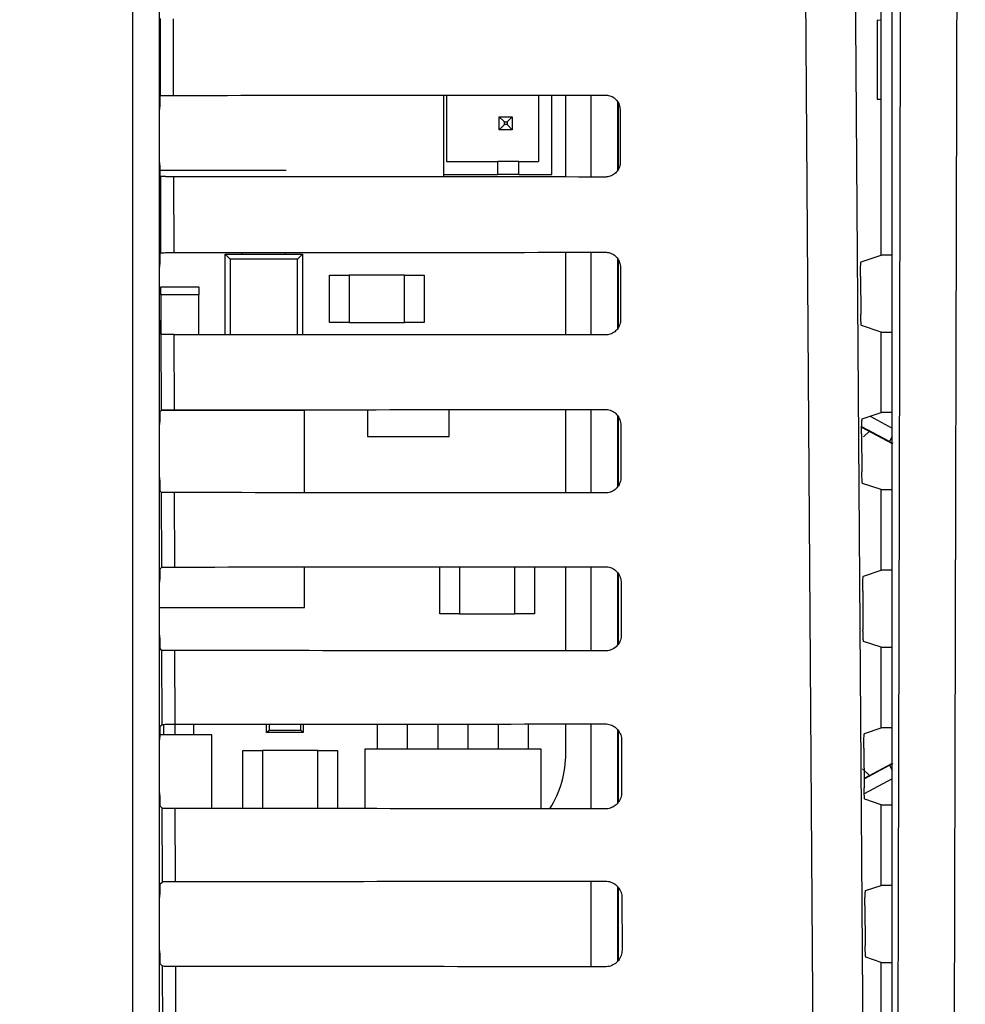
# Model space of a CAD drawing. Header units: millimetres. Extents: x 5 to 418, y 2 to 292.
# Tile 28 of 47: x 104 to 116, y 202 to 215. Entities that reach past the tile are written whole.
import ezdxf

# ---------------------------------------------------------------- set-up
doc = ezdxf.new("R2010")
doc.units = ezdxf.units.MM
doc.layers.add('SLD-0', color=7, linetype='Continuous')
doc.styles.add('SLDTEXTSTYLE0', font='TXT', dxfattribs={"width": 0.605})
doc.dimstyles.new('SLDDIMSTYLE0', dxfattribs={"dimtxt": 3.5, "dimasz": 3.302, "dimexe": 0, "dimexo": 0.0625, "dimgap": 0.875, "dimtad": 1, "dimlfac": 3, "dimrnd": 1e-09, "dimzin": 12, "dimdsep": 46, "dimtxsty": 'SLDTEXTSTYLE0', "dimsah": 1, "dimcen": 0.09, "dimadec": 0, "dimazin": 3, "dimtfac": 1, "dimtofl": 0, "dimtmove": 0, "dimatfit": 3, "dimfxl": 1, "dimfrac": 2, "dimtolj": 1, "dimtzin": 12, "dimarcsym": 0})

# ---------------------------------------------------------------- blocks, each defined once
blk = doc.blocks.new('_D')
at = {"layer": 'SLD-0'}
for p, q in [((58.038, 202.488), (58.038, 259.588)), ((132.371, 202.488), (132.371, 259.588)), ((58.038, 258.588), (132.371, 258.588))]:
    blk.add_line(p, q, dxfattribs=at)
for points in [[(58.038, 258.588), (61.34, 258.08), (61.34, 259.096)], [(132.371, 258.588), (129.069, 259.096), (129.069, 258.08)]]:
    blk.add_solid(points, dxfattribs=at)
at = {"layer": 'SLD-0', "insert": (91.194, 263.1), "char_height": 3.5, "attachment_point": 1, "style": 'SLDTEXTSTYLE0'}
blk.add_mtext('223', dxfattribs=at)

msp = doc.modelspace()

# ---------------------------------------------------------------- linework, layer by layer
at = {"color": 7, "linetype": 'Continuous', "lineweight": 25}
for p, q in [((105.7104, 197.0987), (105.7104, 224.9881)), ((106.0437, 224.9881), (106.0437, 197.0987)), ((115.3454, 155.4503), (115.3454, 224.7321)), ((115.2046, 211.8432), (115.2046, 216.8665)), ((106.0617, 213.8669), (106.0594, 214.845)), ((106.2206, 214.8421), (106.2229, 213.8698)), ((115.2029, 214.8215), (115.1522, 214.8224)), ((115.1522, 214.8224), (115.1522, 213.8206)), ((115.2029, 213.8215), (115.2029, 214.8215)), ((106.0525, 213.8577), (106.0617, 213.8669)), ((109.6564, 212.8351), (109.6564, 213.8721)), ((109.6902, 213.8721), (109.6902, 213.0322)), ((110.8569, 213.873), (110.8569, 213.0322)), ((111.0236, 212.8656), (111.0236, 213.8732)), ((111.204, 212.8339), (111.204, 213.8733)), ((111.5234, 212.8336), (111.5234, 213.8736)), ((115.1522, 213.8206), (115.2029, 213.8215)), ((106.0496, 213.0186), (106.0496, 213.691)), ((111.8566, 213.7905), (111.8566, 212.9153)), ((111.8713, 212.935), (111.8713, 213.7688)), ((110.3569, 213.5989), (110.4236, 213.5322)), ((110.3569, 213.4322), (110.3569, 213.5989)), ((110.3569, 213.5989), (110.5236, 213.5989)), ((110.5236, 213.5989), (110.4569, 213.5322)), ((110.5236, 213.5989), (110.5236, 213.4322)), ((111.8908, 213.6881), (111.8924, 213.0215)), ((110.3569, 213.4322), (110.4236, 213.4989)), ((110.4236, 213.4989), (110.4236, 213.5322)), ((110.4236, 213.5322), (110.4569, 213.5322)), ((110.4569, 213.4989), (110.4236, 213.4989)), ((110.4569, 213.5322), (110.4569, 213.4989)), ((110.5236, 213.4322), (110.4569, 213.4989)), ((110.5236, 213.4322), (110.3569, 213.4322)), ((109.6902, 213.0322), (110.3402, 213.0322)), ((110.3402, 212.8656), (110.3402, 213.0322)), ((110.6069, 213.0322), (110.3402, 213.0322)), ((110.6069, 212.8656), (110.6069, 213.0322)), ((110.6069, 213.0322), (110.8569, 213.0322)), ((106.0502, 212.9204), (107.6551, 212.9204)), ((106.0641, 212.8403), (106.0525, 212.852)), ((106.0663, 211.8716), (106.0641, 212.8403)), ((106.2253, 212.8374), (106.2276, 211.8744)), ((109.6564, 212.8656), (110.3402, 212.8656)), ((110.6069, 212.8656), (110.3402, 212.8656)), ((110.6069, 212.8656), (111.0236, 212.8656)), ((106.0525, 211.8577), (106.0663, 211.8716)), ((106.8796, 211.8548), (106.9455, 211.789)), ((106.8796, 211.8548), (107.863, 211.8548)), ((106.8796, 210.8324), (106.8796, 211.8548)), ((107.0963, 211.8548), (107.0963, 211.875)), ((107.6463, 211.8548), (107.6463, 211.8753)), ((107.7971, 211.789), (107.863, 211.8548)), ((107.863, 211.8548), (107.863, 210.8317)), ((111.204, 210.8292), (111.204, 211.878)), ((111.5234, 210.8289), (111.5234, 211.8782)), ((114.9503, 211.7585), (115.2046, 211.8432)), ((115.3454, 211.8432), (115.2046, 211.8432)), ((106.0496, 211.0186), (106.0496, 211.691)), ((107.7971, 211.789), (106.9455, 211.789)), ((106.9455, 211.789), (106.9455, 210.8323)), ((107.7971, 210.8318), (107.7971, 211.789)), ((111.8566, 211.7988), (111.8566, 210.9076)), ((111.8713, 210.9267), (111.8713, 211.7769)), ((108.2046, 211.5881), (108.4546, 211.5881)), ((108.2046, 210.9881), (108.2046, 211.5881)), ((108.4546, 211.5881), (108.4546, 210.9881)), ((109.1546, 211.5881), (108.4546, 211.5881)), ((109.1546, 211.5881), (109.4046, 211.5881)), ((109.1546, 210.9881), (109.1546, 211.5881)), ((109.4046, 211.5881), (109.4046, 210.9881)), ((111.8955, 211.6881), (111.897, 211.0215)), ((114.9417, 211.5697), (114.9451, 211.0946)), ((106.063, 211.3382), (106.063, 211.4382)), ((106.063, 211.4382), (106.5463, 211.4382)), ((106.063, 211.3382), (106.063, 210.8415)), ((106.5463, 211.3382), (106.063, 211.3382)), ((106.5463, 211.4382), (106.5463, 211.3382)), ((106.5463, 210.8326), (106.5463, 211.3382)), ((108.4546, 210.9881), (108.2046, 210.9881)), ((108.4546, 210.9881), (109.1546, 210.9881)), ((109.4046, 210.9881), (109.1546, 210.9881)), ((115.2046, 210.8665), (114.9536, 210.9501)), ((106.0688, 210.8356), (106.0525, 210.852)), ((106.071, 209.8762), (106.0688, 210.8356)), ((106.23, 210.8328), (106.2322, 209.8791)), ((115.2046, 209.8432), (115.2046, 210.8665)), ((115.2046, 210.8665), (115.3454, 210.8665)), ((106.0525, 209.8577), (106.071, 209.8762)), ((107.888, 209.8715), (106.0663, 209.8715)), ((107.888, 208.827), (107.888, 209.8715)), ((108.688, 209.8807), (108.688, 209.5382)), ((109.7213, 209.5382), (109.7213, 209.8814)), ((111.204, 208.8245), (111.204, 209.8826)), ((111.5234, 208.8242), (111.5234, 209.8829)), ((114.9643, 209.7631), (115.2046, 209.8432)), ((115.3454, 209.8432), (115.2046, 209.8432)), ((106.0496, 209.0186), (106.0496, 209.691)), ((111.8566, 209.8072), (111.8566, 208.9001)), ((111.8713, 208.9189), (111.8713, 209.7851)), ((115.0639, 209.7963), (115.3454, 209.6466)), ((111.9002, 209.6881), (111.9017, 209.0215)), ((114.9558, 209.5744), (114.9592, 209.0899)), ((114.9565, 209.6601), (115.3454, 209.4533)), ((115.3117, 209.4759), (114.9566, 209.6647)), ((115.0565, 209.6069), (114.9819, 209.5369)), ((108.688, 209.5382), (109.7213, 209.5382)), ((115.3454, 209.5394), (115.3117, 209.4759)), ((115.2046, 208.8665), (114.9677, 208.9453)), ((106.0735, 208.831), (106.0525, 208.852)), ((106.0757, 207.8809), (106.0735, 208.831)), ((106.2347, 208.8281), (106.2369, 207.8838)), ((115.2046, 207.8432), (115.2046, 208.8665)), ((115.2046, 208.8665), (115.3454, 208.8665)), ((106.0525, 207.8577), (106.0757, 207.8809)), ((107.888, 207.3715), (107.888, 207.8848)), ((109.6046, 207.2881), (109.6046, 207.886)), ((109.8546, 207.8862), (109.8546, 207.2881)), ((110.5546, 207.2881), (110.5546, 207.8868)), ((110.8046, 207.887), (110.8046, 207.2881)), ((111.204, 206.8198), (111.204, 207.8873)), ((111.5234, 206.8196), (111.5234, 207.8876)), ((111.8566, 207.8157), (111.8566, 206.8926)), ((114.9784, 207.7678), (115.2046, 207.8432)), ((115.3454, 207.8432), (115.2046, 207.8432)), ((106.0496, 207.0186), (106.0496, 207.691)), ((111.8713, 206.9113), (111.8713, 207.7934)), ((111.9049, 207.6881), (111.9064, 207.0215)), ((114.9698, 207.5791), (114.9733, 207.0852)), ((106.0496, 207.3715), (107.888, 207.3715)), ((109.8546, 207.2881), (109.6046, 207.2881)), ((109.8546, 207.2881), (110.5546, 207.2881)), ((110.8046, 207.2881), (110.5546, 207.2881)), ((115.2046, 206.8665), (114.9819, 206.9406)), ((106.0781, 206.8263), (106.0525, 206.852)), ((106.0803, 205.8856), (106.0781, 206.8263)), ((106.2393, 206.8234), (106.2415, 205.8884)), ((115.2046, 205.8432), (115.2046, 206.8665)), ((115.2046, 206.8665), (115.3454, 206.8665)), ((106.0525, 205.8577), (106.0803, 205.8856)), ((106.1013, 205.7523), (106.1013, 205.8869)), ((106.248, 205.7523), (106.248, 205.8884)), ((106.4813, 205.7523), (106.4813, 205.8886)), ((107.4046, 205.7815), (107.4046, 205.8892)), ((107.437, 205.8892), (107.437, 205.8138)), ((107.839, 205.8138), (107.839, 205.8894)), ((107.8713, 205.8895), (107.8713, 205.7815)), ((108.8146, 205.5715), (108.8146, 205.8901)), ((109.1946, 205.5715), (109.1946, 205.8904)), ((109.5813, 205.5715), (109.5813, 205.8907)), ((109.9613, 205.891), (109.9613, 205.5715)), ((110.348, 205.5715), (110.348, 205.8913)), ((110.728, 205.5715), (110.728, 205.8916)), ((111.204, 205.5215), (111.204, 205.892)), ((111.5234, 204.8149), (111.5234, 205.8922)), ((111.8566, 205.8244), (111.8566, 204.8852)), ((114.9925, 205.7725), (115.2046, 205.8432)), ((115.3454, 205.8432), (115.2046, 205.8432)), ((106.0496, 205.0186), (106.0496, 205.691)), ((106.713, 205.7523), (106.0498, 205.7523)), ((106.713, 204.8184), (106.713, 205.7523)), ((107.4046, 205.7815), (107.437, 205.8138)), ((107.8713, 205.7815), (107.4046, 205.7815)), ((107.437, 205.8138), (107.839, 205.8138)), ((107.839, 205.8138), (107.8713, 205.7815)), ((111.8713, 204.9037), (111.8713, 205.8018)), ((108.6546, 205.5715), (108.6546, 204.8171)), ((110.888, 205.5715), (108.6546, 205.5715)), ((110.888, 204.8154), (110.888, 205.5715)), ((111.9095, 205.6881), (111.9111, 205.0215)), ((114.9839, 205.5837), (114.9875, 205.0805)), ((107.1046, 204.8182), (107.1046, 205.5548)), ((107.1046, 205.5548), (107.3546, 205.5548)), ((108.0546, 205.5548), (107.3546, 205.5548)), ((107.3546, 205.5548), (107.3546, 204.818)), ((108.0546, 204.8175), (108.0546, 205.5548)), ((108.0546, 205.5548), (108.3046, 205.5548)), ((108.3046, 205.5548), (108.3046, 204.8174)), ((114.9658, 205.3218), (115.0565, 205.236)), ((115.3454, 205.3897), (114.9866, 205.1989)), ((114.9867, 205.1943), (115.3117, 205.3671)), ((115.3117, 205.3671), (115.3454, 205.3036)), ((115.3454, 205.1963), (114.9891, 205.0069)), ((106.0828, 204.8216), (106.0525, 204.852)), ((106.085, 203.8902), (106.0828, 204.8216)), ((106.244, 204.8187), (106.2462, 203.8931)), ((115.2046, 204.8665), (114.996, 204.9359)), ((115.2046, 203.8432), (115.2046, 204.8665)), ((115.2046, 204.8665), (115.3454, 204.8665)), ((106.0525, 203.8577), (106.085, 203.8902)), ((111.5234, 202.8102), (111.5234, 203.8969)), ((111.8566, 203.8311), (111.8566, 202.8779)), ((115.0065, 203.7772), (115.2046, 203.8432)), ((115.3454, 203.8432), (115.2046, 203.8432)), ((111.8713, 202.8962), (111.8713, 203.8104)), ((106.0496, 203.0186), (106.0496, 203.691)), ((111.9142, 203.6881), (111.9158, 203.0215)), ((114.998, 203.5884), (115.0016, 203.0758)), ((106.0875, 202.8169), (106.0525, 202.852)), ((106.0897, 201.8949), (106.0875, 202.8169)), ((115.2046, 202.8665), (115.0101, 202.9312)), ((115.2046, 201.8432), (115.2046, 202.8665)), ((115.2046, 202.8665), (115.3454, 202.8665)), ((106.2487, 202.814), (106.2508, 201.8978))]:
    msp.add_line(p, q, dxfattribs=at)
at = {"color": 7, "linetype": 'Continuous', "lineweight": 25, "flags": 128}
for points in [[(114.8381, 220.6992), (114.9212, 208.9012), (115.0043, 197.1115)], [(114.3769, 197.0231), (114.3676, 198.3445), (114.3302, 203.6302), (114.21, 220.6108)], [(115.408, 196.9439), (115.4357, 208.8173), (115.4633, 220.6022)], [(116.1737, 220.5578), (116.1706, 219.2363), (116.1583, 213.9502), (116.1187, 196.8912)]]:
    msp.add_lwpolyline(points, dxfattribs=at)
at = {"color": 7, "linetype": 'Continuous', "lineweight": 25}
msp.add_arc((109.8823, 205.5215), 1.3217, 327.70444, 0, dxfattribs=at)
for centre, major_axis, ratio, start_param, end_param in [((106.0525, 213.691), (0, 0.1667), 0.0174551, 0.0174533, 1.5707963), ((95.2046, 219.6827), (333.2024, 0), 0.0174551, 4.7454628, 4.7619287), ((106.0525, 213.0186), (0, 0.1667), 0.0174551, 1.5707963, 3.1241394), ((95.2046, 207.054), (331.5126, 0), 0.0174551, 1.5210039, 1.5375466), ((106.0525, 211.691), (0, 0.1667), 0.0174551, 0.0174533, 1.5707963), ((95.2046, 217.6827), (332.9347, 0), 0.0174551, 4.7455034, 4.7619686), ((106.0525, 211.0186), (0, 0.1667), 0.0174551, 1.5707963, 3.1241394), ((95.2046, 205.054), (331.245, 0), 0.0174551, 1.5209636, 1.5375056), ((106.0525, 209.691), (0, 0.1667), 0.0174551, 0.0174533, 1.5707963), ((95.2046, 215.6827), (332.6671, 0), 0.0174551, 4.7455441, 4.7620085), ((115.3117, 209.4825), (0.3333, -0.1773), 0.0154109, 4.7205854, 4.8452308), ((106.0525, 209.0186), (0, 0.1667), 0.0174551, 1.5707963, 3.1241394), ((95.2046, 203.054), (330.9774, 0), 0.0174551, 1.5209233, 1.5374645), ((106.0525, 207.691), (0, 0.1667), 0.0174551, 0.0174533, 1.5707963), ((95.2046, 213.6826), (332.3995, 0), 0.0174551, 4.7455848, 4.7620484), ((106.0525, 207.0186), (0, 0.1667), 0.0174551, 1.5707963, 3.1241394), ((95.2046, 201.054), (330.7098, 0), 0.0174551, 1.5208829, 1.5374234), ((106.0525, 205.691), (0, 0.1667), 0.0174551, 0.0174533, 1.5707963), ((95.2046, 211.6826), (332.1319, 0), 0.0174551, 4.7456256, 4.7620885), ((115.3117, 205.3605), (0.3333, 0.1773), 0.0154109, 1.4379545, 1.5625999), ((106.0525, 205.0186), (0, 0.1667), 0.0174551, 1.5707963, 3.1241394), ((95.2046, 199.054), (330.4422, 0), 0.0174551, 1.5208425, 1.5373821), ((106.0525, 203.691), (0, 0.1667), 0.0174551, 0.0174533, 1.5707963), ((95.2046, 209.6826), (331.8643, 0), 0.0174551, 4.7456664, 4.7621286), ((106.0525, 203.0186), (0, 0.1667), 0.0174551, 1.5707963, 3.1241394), ((95.2046, 197.054), (330.1746, 0), 0.0174551, 1.5208019, 1.5373409)]:
    msp.add_ellipse(centre, major_axis=major_axis, ratio=ratio, start_param=start_param, end_param=end_param, dxfattribs=at)
for points, knots in [([(106.0617, 213.8669), (106.0639, 213.8672), (106.0683, 213.8679), (106.0982, 213.8688), (106.1415, 213.8694), (106.186, 213.8697), (106.2138, 213.8698), (106.2229, 213.8698)], [0, 0, 0, 0, 0.22362406, 0.44727153, 0.67023317, 0.89176936, 1, 1, 1, 1]), ([(111.7046, 213.8737), (111.7132, 213.8734), (111.7425, 213.8722), (111.7911, 213.8563), (111.8419, 213.8187), (111.8774, 213.7659), (111.8899, 213.7195), (111.8907, 213.6933), (111.8908, 213.6881)], [0, 0, 0, 0, 0.088008, 0.3002334, 0.5137745, 0.729433, 0.9466698, 1, 1, 1, 1]), ([(111.8924, 213.0215), (111.892, 213.0125), (111.8907, 212.9823), (111.8741, 212.9325), (111.8352, 212.8812), (111.7816, 212.8461), (111.7353, 212.8342), (111.7096, 212.8336), (111.7046, 212.8335)], [0, 0, 0, 0, 0.0923202, 0.3091766, 0.5246593, 0.7380145, 0.9498505, 1, 1, 1, 1]), ([(106.2253, 212.8374), (106.2068, 212.8375), (106.1697, 212.8376), (106.1211, 212.8381), (106.0847, 212.8389), (106.0669, 212.8396), (106.0648, 212.8402), (106.0641, 212.8403)], [0, 0, 0, 0, 0.21878901, 0.43753372, 0.65751448, 0.87991149, 1, 1, 1, 1]), ([(106.0663, 211.8716), (106.0685, 211.8719), (106.0729, 211.8726), (106.1028, 211.8734), (106.1462, 211.8741), (106.1907, 211.8744), (106.2184, 211.8744), (106.2276, 211.8744)], [0, 0, 0, 0, 0.22363, 0.4472834, 0.6702509, 0.891793, 1, 1, 1, 1]), ([(111.7046, 211.8784), (111.7137, 211.878), (111.7441, 211.8767), (111.7941, 211.8601), (111.846, 211.8212), (111.8822, 211.767), (111.8946, 211.7196), (111.8954, 211.6931), (111.8955, 211.6881)], [0, 0, 0, 0, 0.091132, 0.3033806, 0.5169544, 0.7326451, 0.9498996, 1, 1, 1, 1]), ([(114.9417, 211.5697), (114.9417, 211.5884), (114.9416, 211.6258), (114.9428, 211.6789), (114.9447, 211.7218), (114.9473, 211.7518), (114.9493, 211.7562), (114.9503, 211.7585)], [0, 0, 0, 0, 0.1983758, 0.3967405, 0.5954771, 0.7952868, 1, 1, 1, 1]), ([(114.9536, 210.9501), (114.9526, 210.9522), (114.9507, 210.9566), (114.948, 210.9865), (114.9461, 211.0298), (114.9453, 211.069), (114.9451, 211.0911), (114.9451, 211.0946)], [0, 0, 0, 0, 0.2392719, 0.4785682, 0.717156, 0.9543017, 1, 1, 1, 1]), ([(111.897, 211.0215), (111.8966, 211.012), (111.8953, 210.9808), (111.8779, 210.9295), (111.8378, 210.8771), (111.7826, 210.8413), (111.7354, 210.8295), (111.7094, 210.8289), (111.7046, 210.8288)], [0, 0, 0, 0, 0.0953804, 0.3122153, 0.5276676, 0.7409947, 0.9528176, 1, 1, 1, 1]), ([(106.23, 210.8328), (106.2115, 210.8328), (106.1744, 210.8329), (106.1258, 210.8334), (106.0894, 210.8342), (106.0716, 210.835), (106.0695, 210.8355), (106.0688, 210.8356)], [0, 0, 0, 0, 0.218795, 0.4375456, 0.6575325, 0.8799357, 1, 1, 1, 1]), ([(106.071, 209.8762), (106.0732, 209.8766), (106.0776, 209.8772), (106.1075, 209.8781), (106.1508, 209.8787), (106.1953, 209.8791), (106.2231, 209.8791), (106.2322, 209.8791)], [0, 0, 0, 0, 0.2236359, 0.4472952, 0.6702687, 0.8918166, 1, 1, 1, 1]), ([(111.7046, 209.8831), (111.7143, 209.8826), (111.7456, 209.8813), (111.7972, 209.8639), (111.8501, 209.8238), (111.8869, 209.768), (111.8994, 209.7198), (111.9, 209.6929), (111.9002, 209.6881)], [0, 0, 0, 0, 0.0941035, 0.3063745, 0.5199798, 0.7357013, 0.9529725, 1, 1, 1, 1]), ([(114.9558, 209.5744), (114.9558, 209.5931), (114.9557, 209.6305), (114.9568, 209.6836), (114.9587, 209.7264), (114.9613, 209.7565), (114.9633, 209.7609), (114.9643, 209.7631)], [0, 0, 0, 0, 0.1983731, 0.396735, 0.5954695, 0.7952788, 1, 1, 1, 1]), ([(114.9677, 208.9453), (114.9668, 208.9475), (114.9648, 208.9519), (114.9622, 208.9818), (114.9602, 209.0251), (114.9594, 209.0643), (114.9592, 209.0863), (114.9592, 209.0899)], [0, 0, 0, 0, 0.2392748, 0.4785741, 0.7171638, 0.954309, 1, 1, 1, 1]), ([(111.9017, 209.0215), (111.9013, 209.0114), (111.8999, 208.9792), (111.8817, 208.9264), (111.8404, 208.8729), (111.7837, 208.8366), (111.7356, 208.8247), (111.7092, 208.8242), (111.7046, 208.8241)], [0, 0, 0, 0, 0.09829199, 0.31510617, 0.53052973, 0.74383015, 0.95564097, 1, 1, 1, 1]), ([(106.2347, 208.8281), (106.2161, 208.8281), (106.1791, 208.8282), (106.1305, 208.8287), (106.0941, 208.8295), (106.0762, 208.8303), (106.0742, 208.8308), (106.0735, 208.831)], [0, 0, 0, 0, 0.2188009, 0.4375576, 0.6575505, 0.87996, 1, 1, 1, 1]), ([(106.0757, 207.8809), (106.0779, 207.8812), (106.0823, 207.8819), (106.1122, 207.8828), (106.1555, 207.8834), (106.2, 207.8837), (106.2278, 207.8838), (106.2369, 207.8838)], [0, 0, 0, 0, 0.2236419, 0.4473071, 0.6702865, 0.8918403, 1, 1, 1, 1]), ([(111.7046, 207.8877), (111.7148, 207.8873), (111.7472, 207.8858), (111.8002, 207.8676), (111.8542, 207.8264), (111.8917, 207.7691), (111.9041, 207.7199), (111.9047, 207.6927), (111.9049, 207.6881)], [0, 0, 0, 0, 0.0969335, 0.3092262, 0.5228618, 0.7386127, 0.9558999, 1, 1, 1, 1]), ([(114.9698, 207.5791), (114.9698, 207.5978), (114.9697, 207.6352), (114.9709, 207.6883), (114.9728, 207.7311), (114.9754, 207.7611), (114.9774, 207.7656), (114.9784, 207.7678)], [0, 0, 0, 0, 0.19837037, 0.39672952, 0.59546184, 0.79527071, 1, 1, 1, 1]), ([(114.9819, 206.9406), (114.9809, 206.9428), (114.9789, 206.9472), (114.9763, 206.9771), (114.9743, 207.0204), (114.9735, 207.0596), (114.9734, 207.0816), (114.9733, 207.0852)], [0, 0, 0, 0, 0.23927781, 0.4785801, 0.71717157, 0.95431622, 1, 1, 1, 1]), ([(111.9064, 207.0215), (111.9059, 207.0109), (111.9044, 206.9776), (111.8855, 206.9234), (111.8429, 206.8688), (111.7848, 206.8319), (111.7358, 206.82), (111.709, 206.8195), (111.7046, 206.8194)], [0, 0, 0, 0, 0.1010655, 0.3178599, 0.533256, 0.7465312, 0.9583308, 1, 1, 1, 1]), ([(106.2393, 206.8234), (106.2208, 206.8234), (106.1838, 206.8235), (106.1351, 206.824), (106.0988, 206.8248), (106.0809, 206.8256), (106.0789, 206.8261), (106.0781, 206.8263)], [0, 0, 0, 0, 0.2188069, 0.4375695, 0.6575686, 0.8799842, 1, 1, 1, 1]), ([(106.0803, 205.8856), (106.0825, 205.8859), (106.0869, 205.8866), (106.1168, 205.8874), (106.1602, 205.8881), (106.2046, 205.8884), (106.2324, 205.8884), (106.2415, 205.8884)], [0, 0, 0, 0, 0.2236478, 0.447319, 0.6703044, 0.8918641, 1, 1, 1, 1]), ([(111.7046, 205.8924), (111.7153, 205.8919), (111.7488, 205.8903), (111.8032, 205.8714), (111.8583, 205.829), (111.8964, 205.7702), (111.9088, 205.7201), (111.9094, 205.6925), (111.9095, 205.6881)], [0, 0, 0, 0, 0.09963192, 0.31194565, 0.52561033, 0.74138949, 0.95869177, 1, 1, 1, 1]), ([(114.9839, 205.5837), (114.9839, 205.6025), (114.9838, 205.6399), (114.9849, 205.693), (114.9869, 205.7358), (114.9895, 205.7658), (114.9915, 205.7703), (114.9925, 205.7725)], [0, 0, 0, 0, 0.1983676, 0.396724, 0.5954542, 0.7952627, 1, 1, 1, 1]), ([(114.996, 204.9359), (114.995, 204.9381), (114.993, 204.9425), (114.9904, 204.9724), (114.9885, 205.0157), (114.9877, 205.0549), (114.9875, 205.0769), (114.9875, 205.0805)], [0, 0, 0, 0, 0.2392808, 0.4785861, 0.7171794, 0.9543235, 1, 1, 1, 1]), ([(111.9111, 205.0215), (111.9106, 205.0104), (111.909, 204.976), (111.8893, 204.9204), (111.8455, 204.8647), (111.7859, 204.8271), (111.7359, 204.8153), (111.7088, 204.8148), (111.7046, 204.8147)], [0, 0, 0, 0, 0.1037105, 0.3204859, 0.5358558, 0.7491071, 0.9608965, 1, 1, 1, 1]), ([(106.244, 204.8187), (106.2255, 204.8187), (106.1885, 204.8188), (106.1398, 204.8193), (106.1035, 204.8201), (106.0856, 204.8209), (106.0836, 204.8214), (106.0828, 204.8216)], [0, 0, 0, 0, 0.2188129, 0.4375815, 0.6575867, 0.8800086, 1, 1, 1, 1]), ([(106.085, 203.8902), (106.0872, 203.8906), (106.0916, 203.8912), (106.1215, 203.8921), (106.1648, 203.8927), (106.2093, 203.8931), (106.2371, 203.8931), (106.2462, 203.8931)], [0, 0, 0, 0, 0.2236538, 0.447331, 0.6703222, 0.8918878, 1, 1, 1, 1]), ([(111.7046, 203.8971), (111.7158, 203.8965), (111.7504, 203.8949), (111.8062, 203.8752), (111.8624, 203.8316), (111.9011, 203.7712), (111.9135, 203.7202), (111.9141, 203.6924), (111.9142, 203.6881)], [0, 0, 0, 0, 0.1022077, 0.3145418, 0.5282346, 0.7440408, 0.9613575, 1, 1, 1, 1]), ([(114.998, 203.5884), (114.9979, 203.6071), (114.9979, 203.6446), (114.999, 203.6976), (115.0009, 203.7405), (115.0035, 203.7705), (115.0055, 203.7749), (115.0065, 203.7772)], [0, 0, 0, 0, 0.1983649, 0.3967185, 0.5954465, 0.7952546, 1, 1, 1, 1]), ([(115.0101, 202.9312), (115.0091, 202.9334), (115.0072, 202.9378), (115.0045, 202.9677), (115.0026, 203.011), (115.0018, 203.0502), (115.0016, 203.0722), (115.0016, 203.0758)], [0, 0, 0, 0, 0.2392838, 0.4785921, 0.7171872, 0.9543308, 1, 1, 1, 1]), ([(111.9158, 203.0215), (111.9152, 203.0098), (111.9135, 202.9744), (111.8931, 202.9173), (111.8481, 202.8606), (111.7869, 202.8224), (111.7361, 202.8106), (111.7087, 202.8101), (111.7046, 202.81)], [0, 0, 0, 0, 0.1062358, 0.3229931, 0.5383379, 0.7515666, 0.9633463, 1, 1, 1, 1]), ([(106.2487, 202.814), (106.2302, 202.814), (106.1931, 202.8141), (106.1445, 202.8147), (106.1081, 202.8154), (106.0903, 202.8162), (106.0882, 202.8167), (106.0875, 202.8169)], [0, 0, 0, 0, 0.2188189, 0.4375935, 0.6576048, 0.880033, 1, 1, 1, 1])]:
    msp.add_open_spline(points, degree=3, knots=knots, dxfattribs=at)

# ---------------------------------------------------------------- dimensions: what is measured, and where the dimension line sits
at = {"layer": 'SLD-0'}
dim = msp.add_linear_dim(base=(132.3713, 258.5881), p1=(58.038, 202.4881), p2=(132.3713, 202.4881), dimstyle='SLDDIMSTYLE0', dxfattribs=at)
dim.commit()
dim.dimension.update_dxf_attribs({"geometry": '_D', "text_midpoint": (95.2046, 258.5881), "dimtype": 160})

doc.saveas('drawing.dxf')
